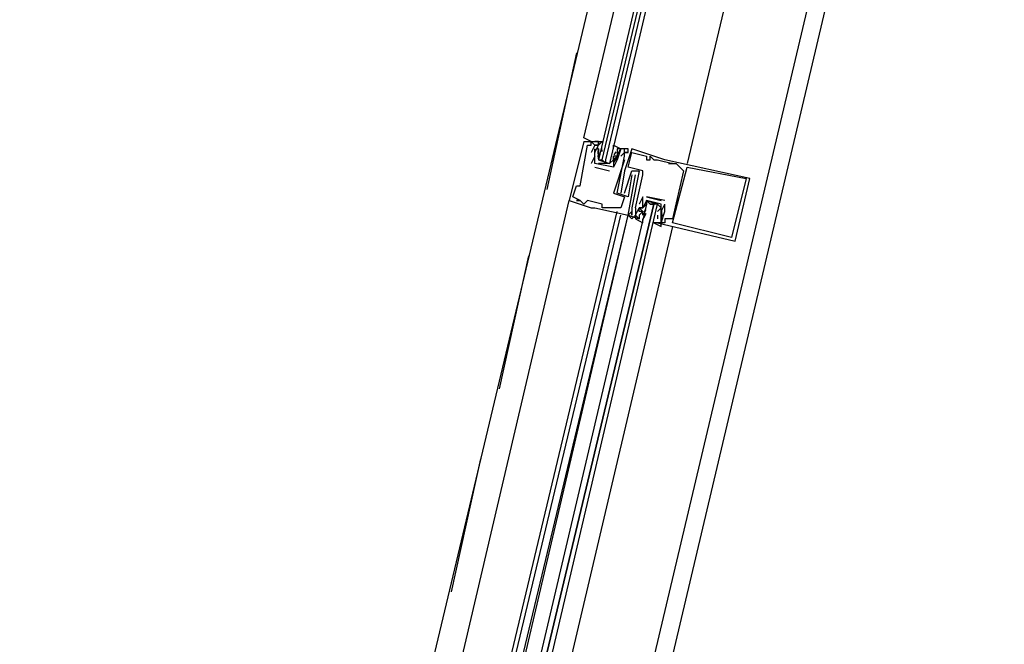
# Model space of a CAD drawing. Header units: feet. Extents: x -79 to 198, y -22 to 181.
# Tile 215 of 256: x 124.19 to 127.75, y 121.83 to 124.08. Entities that reach past the tile are written whole.
import ezdxf

# ---------------------------------------------------------------- set-up
doc = ezdxf.new("R2010")
doc.units = ezdxf.units.FT
doc.layers.add('A-LINEA', color=7, linetype='CONTINUOUS')

msp = doc.modelspace()

# ---------------------------------------------------------------- linework, layer by layer
at = {"layer": 'A-LINEA'}
for p, q in [((128.0267, 128.0444), (124.1867, 111.8044)), ((126.9467, 127.0844), (125.2267, 119.8711)), ((127.6933, 126.9111), (125.9867, 119.6978)), ((126.2, 123.9644), (126.0933, 123.4711)), ((126.2267, 123.6444), (126.2267, 123.6444)), ((126.24, 123.6311), (126.24, 123.6311)), ((126.2533, 123.6444), (126.2533, 123.6444)), ((126.2533, 123.6311), (126.2533, 123.6311)), ((126.2667, 123.6311), (126.2667, 123.6311)), ((126.2667, 123.6178), (126.2667, 123.6178)), ((126.2667, 123.6178), (126.2667, 123.6178)), ((126.2792, 123.6026), (126.279, 123.6209)), ((126.28, 123.6444), (126.28, 123.6444)), ((126.28, 123.6311), (126.28, 123.6311)), ((126.28, 123.6178), (126.28, 123.6178)), ((126.28, 123.6178), (126.28, 123.6044)), ((126.2932, 123.608), (126.2922, 123.6198)), ((126.2933, 123.6311), (126.2933, 123.6311)), ((126.3333, 123.6178), (126.3333, 123.6178)), ((126.3467, 123.6178), (126.3467, 123.6178)), ((126.357, 123.6137), (126.3485, 123.5975)), ((126.36, 123.6178), (126.36, 123.6178)), ((126.3733, 123.6178), (126.3733, 123.6178)), ((126.3867, 123.6178), (126.3867, 123.6178)), ((126.4, 123.6178), (126.4, 123.6178)), ((126.2533, 123.6044), (126.2533, 123.6044)), ((126.2667, 123.5911), (126.2533, 123.5644)), ((126.2667, 123.6044), (126.2667, 123.6044)), ((126.2667, 123.6044), (126.2667, 123.6044)), ((126.2667, 123.6044), (126.2667, 123.6044)), ((126.2667, 123.5911), (126.2667, 123.5911)), ((126.2791, 123.5888), (126.2786, 123.6092)), ((126.2799, 123.5813), (126.2788, 123.5932)), ((126.28, 123.5911), (126.28, 123.5911)), ((126.3333, 123.6044), (126.3333, 123.6044)), ((126.3333, 123.6044), (126.3333, 123.6044)), ((126.3333, 123.5911), (126.3333, 123.5911)), ((126.3447, 123.5883), (126.335, 123.5703)), ((126.3418, 123.6067), (126.3356, 123.5965)), ((126.3418, 123.58), (126.3356, 123.5699)), ((126.3467, 123.6044), (126.3467, 123.6044)), ((126.3467, 123.5911), (126.3467, 123.5911)), ((126.3467, 123.5911), (126.3467, 123.5911)), ((126.36, 123.5911), (126.36, 123.5911)), ((126.3733, 123.6044), (126.3733, 123.6044)), ((126.3733, 123.6044), (126.3733, 123.6044)), ((126.3733, 123.6044), (126.3733, 123.6044)), ((126.3733, 123.5911), (126.3733, 123.5911)), ((126.3733, 123.5911), (126.3733, 123.5911)), ((126.3867, 123.6044), (126.3867, 123.6044)), ((126.3867, 123.6044), (126.3867, 123.6044)), ((126.4, 123.6044), (126.4, 123.6044)), ((126.4533, 123.5911), (126.4533, 123.5911)), ((126.4667, 123.5911), (126.4667, 123.5911)), ((126.2533, 123.5644), (126.2533, 123.5644)), ((126.2667, 123.5644), (126.2667, 123.5644)), ((126.2667, 123.5644), (126.2667, 123.5644)), ((126.2667, 123.5511), (126.32, 123.5378)), ((126.2667, 123.5511), (126.2667, 123.5511)), ((126.28, 123.5778), (126.28, 123.5778)), ((126.2933, 123.5778), (126.3067, 123.5644)), ((126.32, 123.5778), (126.32, 123.5778)), ((126.3333, 123.5511), (126.3333, 123.5511)), ((126.3333, 123.5511), (126.3333, 123.5511)), ((126.3467, 123.5778), (126.3467, 123.5778)), ((126.3467, 123.5778), (126.3467, 123.5778)), ((126.3733, 123.5778), (126.3733, 123.5778)), ((126.3867, 123.5511), (126.3867, 123.5511)), ((126.4533, 123.5778), (126.4533, 123.5778)), ((126.4667, 123.5778), (126.4667, 123.5778)), ((126.48, 123.5778), (126.48, 123.5778)), ((126.4933, 123.5778), (126.4933, 123.5778)), ((126.52, 123.5778), (126.52, 123.5778)), ((126.5333, 123.5644), (126.5333, 123.5644)), ((126.5467, 123.5644), (126.5467, 123.5644)), ((126.5467, 123.5644), (126.5467, 123.5644)), ((126.56, 123.5644), (126.56, 123.5644)), ((126.5733, 123.5511), (126.5733, 123.5511)), ((126.6, 123.5511), (126.6, 123.5511)), ((126.32, 123.5378), (126.32, 123.5378)), ((126.3733, 123.5378), (126.3733, 123.5378)), ((126.4, 123.5378), (126.4, 123.5378)), ((126.4, 123.5244), (126.4, 123.5244)), ((126.4133, 123.5244), (126.4133, 123.5244)), ((126.4267, 123.5378), (126.4267, 123.5378)), ((126.44, 123.5378), (126.44, 123.5378)), ((126.44, 123.5244), (126.44, 123.5244)), ((126.5867, 123.5378), (126.5867, 123.5378)), ((126.8133, 123.5111), (126.8133, 123.5111)), ((126.8267, 123.5111), (126.8267, 123.5111)), ((126.2, 123.4844), (126.2, 123.4844)), ((126.2133, 123.4844), (126.2133, 123.4844)), ((126.1867, 123.4444), (126.1867, 123.4444)), ((126.3333, 123.4578), (126.3333, 123.4578)), ((126.3467, 123.4578), (126.3467, 123.4578)), ((126.36, 123.4578), (126.36, 123.4578)), ((126.3733, 123.4578), (126.3733, 123.4578)), ((126.3733, 123.4444), (126.3733, 123.4444)), ((126.3867, 123.4444), (126.3867, 123.4444)), ((126.44, 123.4444), (126.4267, 123.4178)), ((126.44, 123.4444), (126.44, 123.4444)), ((126.44, 123.4444), (126.44, 123.4444)), ((126.4533, 123.4444), (126.5067, 123.4311)), ((126.4533, 123.4444), (126.4533, 123.4444)), ((126.4533, 123.4444), (126.4533, 123.4444)), ((125.4267, 120.2444), (126.1733, 123.4311)), ((126.1733, 123.4311), (126.1733, 123.4311)), ((126.2, 123.4311), (126.2, 123.4311)), ((126.2133, 123.4311), (126.2133, 123.4311)), ((126.2133, 123.4311), (126.2133, 123.4311)), ((126.2267, 123.4178), (126.2267, 123.4178)), ((126.24, 123.4311), (126.24, 123.4311)), ((126.2533, 123.4044), (126.2533, 123.4044)), ((126.2667, 123.4044), (126.2667, 123.4044)), ((126.2933, 123.4178), (126.2933, 123.4178)), ((126.2933, 123.4044), (126.2933, 123.4044)), ((126.3067, 123.4044), (126.3067, 123.4044)), ((126.32, 123.4044), (126.32, 123.4044)), ((126.36, 123.4044), (126.36, 123.4044)), ((126.4, 123.4044), (126.4, 123.4044)), ((126.4, 123.4044), (126.4, 123.4044)), ((126.4133, 123.4044), (126.4133, 123.4044)), ((126.4267, 123.4178), (126.4267, 123.4178)), ((126.4267, 123.4044), (126.4267, 123.4044)), ((126.4267, 123.4044), (126.4267, 123.4044)), ((126.44, 123.4044), (126.44, 123.4044)), ((126.4533, 123.4178), (126.4533, 123.4178)), ((126.4667, 123.4178), (126.48, 123.4178)), ((126.4933, 123.4178), (126.4933, 123.4178)), ((126.4933, 123.4044), (126.4933, 123.4044)), ((126.5067, 123.4311), (126.5067, 123.4311)), ((126.5067, 123.4178), (126.5067, 123.4178)), ((126.5067, 123.4178), (126.5067, 123.4178)), ((126.5067, 123.3911), (126.52, 123.4178)), ((126.52, 123.4311), (126.52, 123.4311)), ((126.52, 123.3911), (126.52, 123.4178)), ((126.52, 123.4178), (126.52, 123.4178)), ((125.5867, 120.2044), (126.3467, 123.3911)), ((125.6, 120.2044), (126.36, 123.3778)), ((125.6267, 120.2044), (126.3867, 123.3778)), ((125.64, 120.1911), (126.3867, 123.3778)), ((126.3867, 123.3778), (126.3867, 123.3778)), ((126.3867, 123.3778), (126.3867, 123.3778)), ((126.3867, 123.3778), (126.3867, 123.3778)), ((126.3867, 123.3778), (126.3867, 123.3778)), ((126.3867, 123.3778), (126.3867, 123.3778)), ((126.4, 123.3911), (126.4, 123.3911)), ((126.4, 123.3911), (126.4, 123.3911)), ((126.4, 123.3778), (126.4, 123.3778)), ((126.4133, 123.3778), (126.4133, 123.3778)), ((126.4267, 123.3911), (126.4267, 123.3911)), ((126.4267, 123.3644), (126.4267, 123.3644)), ((126.44, 123.3911), (126.44, 123.3911)), ((126.44, 123.3911), (126.44, 123.3911)), ((126.44, 123.3778), (126.44, 123.3911)), ((126.44, 123.3778), (126.44, 123.3778)), ((126.442, 123.3806), (126.4516, 123.3985)), ((126.443, 123.3685), (126.4515, 123.3847)), ((126.4448, 123.3889), (126.4511, 123.399)), ((126.4448, 123.3755), (126.4511, 123.3857)), ((126.4933, 123.3778), (126.4933, 123.3644)), ((126.4933, 123.3778), (126.4933, 123.3778)), ((126.4933, 123.3644), (126.4933, 123.3644)), ((126.5067, 123.3911), (126.5067, 123.3911)), ((126.5067, 123.3911), (126.5067, 123.3778)), ((126.5067, 123.3911), (126.5067, 123.3911)), ((126.5067, 123.3778), (126.5067, 123.3778)), ((126.5068, 123.3876), (126.5078, 123.3757)), ((126.5068, 123.3743), (126.5078, 123.3624)), ((126.5074, 123.3663), (126.5077, 123.348)), ((126.5075, 123.3934), (126.5081, 123.373)), ((126.52, 123.3911), (126.52, 123.3911)), ((126.52, 123.3644), (126.52, 123.3644)), ((126.5467, 123.3644), (126.5467, 123.3644)), ((126.5467, 123.3378), (125.8, 120.1644)), ((126.4933, 123.3511), (126.4933, 123.3511)), ((126.5067, 123.3511), (126.5067, 123.3511)), ((126.52, 123.3511), (126.52, 123.3511)), ((126.5467, 123.3511), (126.5467, 123.3511)), ((126.76, 123.2978), (126.76, 123.2978)), ((126.7733, 123.2844), (126.7733, 123.2844)), ((126.0267, 123.2311), (125.92, 122.7511)), ((125.8533, 122.4978), (125.7467, 122.0178))]:
    msp.add_line(p, q, dxfattribs=at)
for points in [[(127.4133, 126.9778), (126.9867, 125.1911), (126.6, 123.5644)], [(126.2533, 123.6444), (126.2533, 123.6444), (126.2267, 123.6578), (126.6133, 125.2844)], [(126.68, 125.2711), (126.28, 123.5778), (126.2933, 123.5778), (126.6933, 125.2578)], [(126.72, 125.2578), (126.32, 123.5644), (126.3067, 123.5644), (126.3067, 123.5778), (126.7067, 125.2578)], [(126.2533, 123.6444), (126.2533, 123.6444), (126.2267, 123.6578)], [(126.2533, 123.6444), (126.2533, 123.6444), (126.2267, 123.6578)], [(126.2267, 123.6444), (126.1733, 123.4311), (126.2533, 123.4044), (126.2667, 123.4044), (126.3867, 123.3778), (126.4133, 123.5244), (126.4133, 123.5244)], [(126.1867, 123.4444), (126.2, 123.4844), (126.2133, 123.4844), (126.24, 123.6311), (126.2533, 123.6311), (126.2533, 123.6444), (126.2667, 123.6311), (126.2533, 123.6044)], [(126.2267, 123.6444), (126.28, 123.6444), (126.28, 123.6311), (126.28, 123.6311)], [(126.2667, 123.5778), (126.2667, 123.6044), (126.28, 123.6311), (126.2667, 123.6311), (126.28, 123.6311), (126.28, 123.6444), (126.2667, 123.6444), (126.2933, 123.6444), (126.28, 123.6311)], [(126.3467, 123.6044), (126.3467, 123.5911), (126.3467, 123.5778), (126.3467, 123.5911), (126.3333, 123.5911), (126.3333, 123.5511), (126.2667, 123.5644), (126.2667, 123.6044), (126.2667, 123.6178), (126.2667, 123.6044), (126.2667, 123.6178)], [(126.3333, 123.6178), (126.3333, 123.6311), (126.36, 123.6178), (126.3467, 123.6178), (126.3467, 123.6044), (126.3467, 123.5911), (126.3333, 123.5778), (126.32, 123.5644), (126.28, 123.5644)], [(126.36, 123.5911), (126.3733, 123.6044), (126.3733, 123.6178), (126.36, 123.6178), (126.3467, 123.5778), (126.3467, 123.5778), (126.3333, 123.5511), (126.3333, 123.5511)], [(126.4, 123.5244), (126.3867, 123.4444), (126.3467, 123.4578), (126.3733, 123.5911), (126.3733, 123.6044), (126.3867, 123.6044), (126.3733, 123.6044), (126.3867, 123.6044), (126.3867, 123.6178), (126.3467, 123.6178)], [(126.4933, 123.3511), (126.7733, 123.2844), (126.8267, 123.5111), (126.52, 123.5778), (126.4, 123.6178), (126.3733, 123.5378), (126.36, 123.4578)], [(126.28, 123.6044), (126.28, 123.5911), (126.28, 123.5778), (126.32, 123.5644), (126.3333, 123.5778), (126.3333, 123.5911)], [(126.4133, 123.4044), (126.44, 123.5244), (126.44, 123.5378), (126.3867, 123.5511), (126.4, 123.6044), (126.4533, 123.5911), (126.4533, 123.5778), (126.4667, 123.5778), (126.4667, 123.5911), (126.48, 123.5778), (126.4933, 123.5778), (126.5467, 123.5644), (126.5333, 123.5644), (126.5467, 123.5644), (126.56, 123.5644), (126.5733, 123.5511), (126.5867, 123.5378), (126.5467, 123.3644), (126.52, 123.3644), (126.52, 123.3511), (126.5067, 123.3511), (126.52, 123.3911)], [(126.3733, 123.5778), (126.3333, 123.4578), (126.3733, 123.4444), (126.36, 123.4044), (126.32, 123.4044), (126.3067, 123.4044), (126.2933, 123.4044), (126.2933, 123.4178), (126.24, 123.4311), (126.2267, 123.4178), (126.2133, 123.4311), (126.2, 123.4311), (126.2133, 123.4311), (126.1867, 123.4444)], [(126.8133, 123.5111), (126.76, 123.2978), (126.5467, 123.3511), (126.6, 123.5511), (126.8133, 123.5111)], [(126.3733, 123.4578), (126.4, 123.5378), (126.4267, 123.5378), (126.4, 123.4044), (126.4, 123.3911), (126.4, 123.3778), (126.4, 123.3911), (126.3867, 123.3778), (126.4267, 123.3644)], [(126.44, 123.3911), (126.4267, 123.3911), (126.4267, 123.4044), (126.44, 123.4044), (126.44, 123.4444)], [(126.52, 123.4311), (126.4533, 123.4444), (126.4533, 123.4444)], [(125.7333, 120.1778), (126.4933, 123.4178), (126.48, 123.4178), (125.7067, 120.1778), (126.48, 123.4178), (126.4667, 123.4178), (126.4533, 123.4311), (126.4533, 123.4178), (125.6933, 120.1911)], [(126.5067, 123.4178), (126.4533, 123.4311), (126.44, 123.4044), (126.4267, 123.4044), (126.44, 123.3911), (126.4267, 123.3778), (126.4267, 123.3644), (126.4133, 123.3778), (126.4133, 123.3644), (126.44, 123.3511), (126.44, 123.3644)], [(126.4133, 123.4044), (126.4133, 123.3778), (126.4267, 123.4044), (126.4267, 123.4044)], [(126.44, 123.4044), (126.4533, 123.4178), (126.4533, 123.4311), (126.4933, 123.4178), (126.5067, 123.4044), (126.4933, 123.3911)], [(126.4933, 123.3511), (126.48, 123.3511), (126.5067, 123.3378), (126.5067, 123.3511), (126.4933, 123.3511), (126.5067, 123.3511), (126.5067, 123.3644), (126.5067, 123.3778), (126.5067, 123.3911), (126.5067, 123.4178)], [(126.4133, 123.3778), (126.4, 123.3644), (126.3867, 123.3778)], [(126.4133, 123.3778), (126.4, 123.3644), (126.3867, 123.3778)], [(126.4133, 123.3778), (126.4, 123.3644), (126.3867, 123.3778)]]:
    msp.add_lwpolyline(points, dxfattribs=at)

doc.saveas('drawing.dxf')
